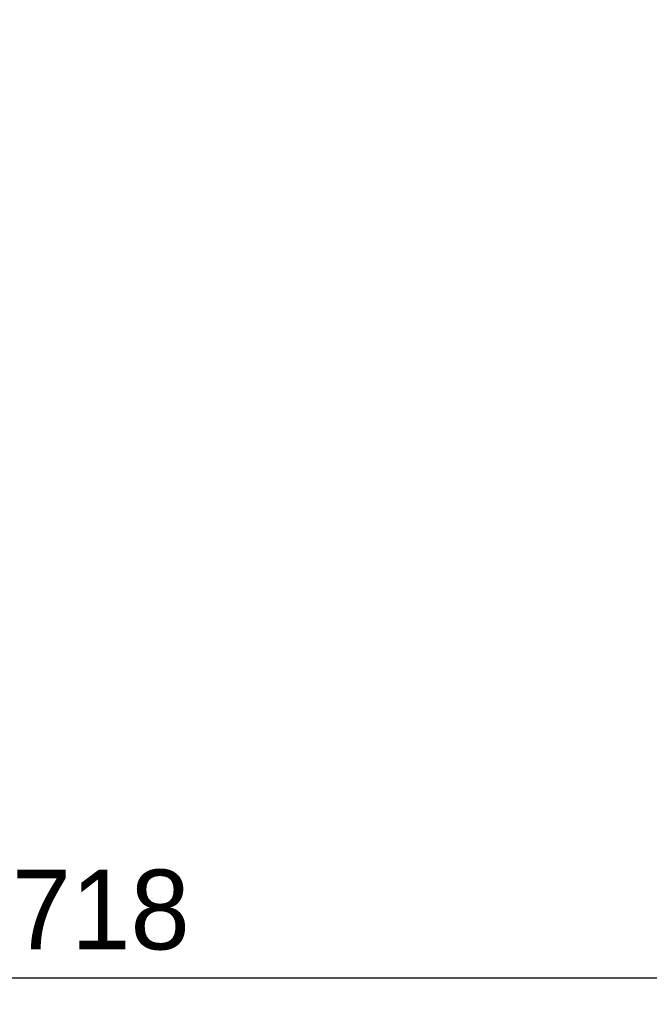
# Model space of a CAD drawing. Header units: millimetres. Extents: x 5828 to 6704, y 123 to 421.
# Tile 109 of 256: x 6391 to 6403, y 217 to 236. Entities that reach past the tile are written whole.
import ezdxf

# ---------------------------------------------------------------- set-up
doc = ezdxf.new("R2010")
doc.units = ezdxf.units.MM
doc.layers.add('尺寸标注', color=7, linetype='Continuous')
doc.styles.add('微软雅黑', font='msyh.ttc', dxfattribs={"height": 1.5})
doc.dimstyles.new('尺寸标注_1_20比例', dxfattribs={"dimtxt": 1.5, "dimasz": 1.25, "dimexe": 0.5, "dimexo": 0.4, "dimgap": 0.5, "dimtad": 1, "dimdec": 1, "dimlfac": 20, "dimdsep": 46, "dimtxsty": '微软雅黑', "dimcen": 0.09, "dimadec": 0, "dimazin": 0, "dimtp": 0.01, "dimtm": 0.01, "dimtfac": 1, "dimtdec": 1, "dimtofl": 0, "dimtmove": 0, "dimatfit": 3, "dimfxl": 1, "dimtolj": 1, "dimarcsym": 0})

# ---------------------------------------------------------------- blocks, each defined once
blk = doc.blocks.new('*D1086')
at = {"layer": 'Defpoints', "color": 0}
for p in [(6374.804, 277.144), (6410.704, 221.456), (6410.704, 217.572)]:
    blk.add_point(p, dxfattribs=at)
at = {"layer": '尺寸标注', "color": 0, "lineweight": -2}
for p, q in [((6374.804, 276.744), (6374.804, 217.072)), ((6410.704, 221.056), (6410.704, 217.072)), ((6376.054, 217.572), (6409.454, 217.572))]:
    blk.add_line(p, q, dxfattribs=at)
at = {"layer": '尺寸标注', "color": 0}
for points in [[(6376.054, 217.78), (6376.054, 217.364), (6374.804, 217.572)], [(6409.454, 217.364), (6409.454, 217.78), (6410.704, 217.572)]]:
    blk.add_solid(points, dxfattribs=at)
at = {"layer": '尺寸标注', "color": 0, "insert": (6392.754, 218.844), "char_height": 1.5, "attachment_point": 5, "style": '微软雅黑'}
blk.add_mtext('\\A1;\\A1;{\\fAlibaba PuHuiTi 3.0 55 Regular|b0|i0|c134|p18;718}', dxfattribs=at)

msp = doc.modelspace()

# ---------------------------------------------------------------- dimensions: what is measured, and where the dimension line sits
at = {"layer": '尺寸标注'}
dim = msp.add_linear_dim(base=(6410.7045, 217.572), p1=(6374.8045, 277.1443), p2=(6410.7045, 221.4555), text='\\A1;{\\fAlibaba PuHuiTi 3.0 55 Regular|b0|i0|c134|p18;<>}', dimstyle='尺寸标注_1_20比例', dxfattribs=at)
dim.commit()
dim.dimension.update_dxf_attribs({"geometry": '*D1086', "text_midpoint": (6392.7545, 218.8436)})

doc.saveas('drawing.dxf')
